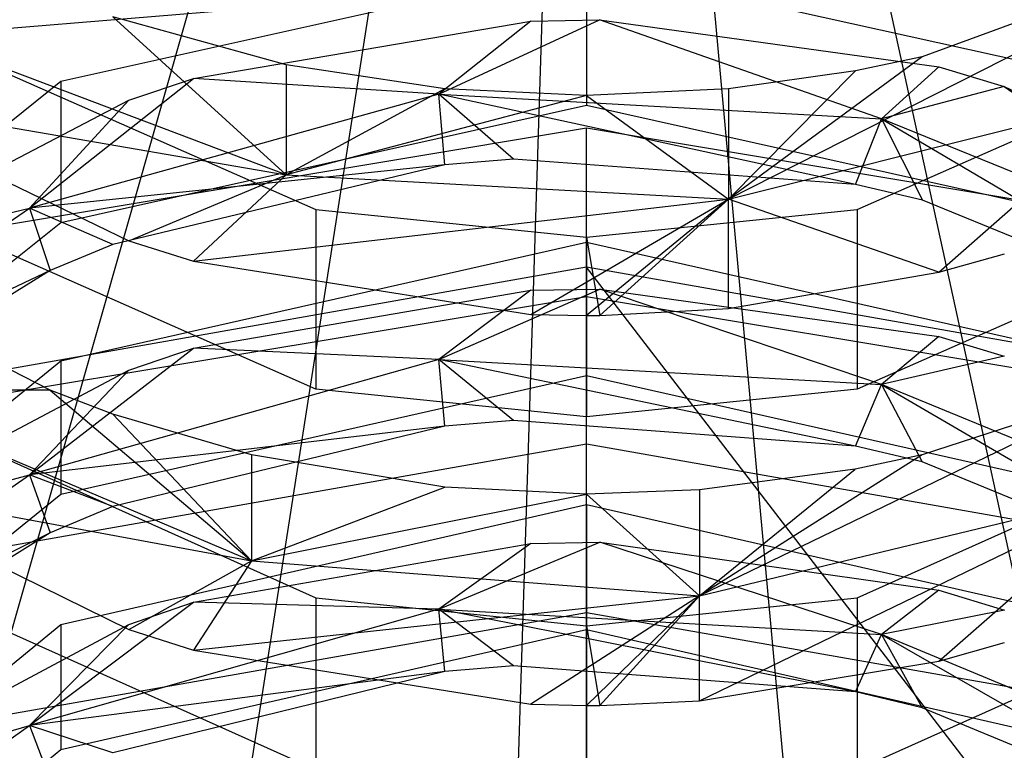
# Model space of a CAD drawing. Extents: x 0.1 to 26.5, y -19.1 to 0.
# Tile 129 of 256: x 13.151 to 13.433, y -12.388 to -12.179. Entities that reach past the tile are written whole.
import ezdxf

# ---------------------------------------------------------------- set-up
doc = ezdxf.new("R2010")
doc.units = 0
doc.header["$LTSCALE"] = 2.54
doc.layers.get('0').update_dxf_attribs({"linetype": 'CONTINUOUS'})

# ---------------------------------------------------------------- blocks, each defined once
blk = doc.blocks.new('7777_STL')
at = {"color": 0}
for p, q in [((13.22246, -12.09582, 37.93687), (13.13256, -12.41064, 37.89396)), ((13.22246, -12.09582, 37.93687), (13.13256, -12.41064, 37.89396)), ((13.38345, -12.10094, 37.93687), (13.45318, -12.42082, 37.89396)), ((13.38345, -12.10094, 37.93687), (13.45318, -12.42082, 37.89396)), ((13.26217, -12.10456, 37.93687), (13.21163, -12.42803, 37.89396)), ((13.26217, -12.10456, 37.93687), (13.21163, -12.42803, 37.89396)), ((13.34327, -12.10713, 37.93687), (13.37317, -12.43317, 37.89396)), ((13.34327, -12.10713, 37.93687), (13.37317, -12.43317, 37.89396)), ((13.29224, -12.43558, 37.89396), (13.30264, -12.10835, 37.93687)), ((13.29224, -12.43558, 37.89396), (13.30264, -12.10835, 37.93687)), ((13.49865, -12.15697, 13.1134), (13.35369, -12.23057, 13.09446)), ((13.49865, -12.15697, 13.1134), (13.35369, -12.23057, 13.09446)), ((13.49865, -12.15697, 13.1134), (13.40905, -12.18986, 13.13583)), ((13.49865, -12.15697, 13.1134), (13.40905, -12.18986, 13.13583)), ((13.31313, -12.16342, 11.84831), (13.16287, -12.19695, 11.86403)), ((13.31313, -12.16342, 11.84831), (13.16287, -12.19695, 11.86403)), ((13.46339, -12.19695, 11.86403), (13.31313, -12.16342, 11.84831)), ((13.31313, -12.16342, 11.84831), (13.31313, -12.20368, 11.76246)), ((13.46339, -12.19695, 11.86403), (13.31313, -12.16342, 11.84831)), ((13.31313, -12.16342, 11.84831), (13.31313, -12.20368, 11.76246)), ((13.31313, -12.1681, 3.21974), (13.11859, -12.18422, 3.21974)), ((13.31313, -12.1681, 3.21974), (13.11859, -12.18422, 3.21974)), ((13.09872, -12.17305, 12.98941), (13.23575, -12.23352, 13.02835)), ((13.09872, -12.17305, 12.98941), (13.23575, -12.23352, 13.02835)), ((13.39051, -12.23352, 13.02835), (13.52754, -12.17305, 12.98941)), ((13.39051, -12.23352, 13.02835), (13.52754, -12.17305, 12.98941)), ((13.2273, -12.1921, 13.13736), (13.17776, -12.17843, 13.12804)), ((13.17776, -12.17843, 13.12804), (13.2273, -12.22361, 13.08988)), ((13.17776, -12.17843, 13.12804), (13.2273, -12.22361, 13.08988)), ((13.2273, -12.1921, 13.13736), (13.17776, -12.17843, 13.12804)), ((13.20081, -12.19605, 11.75888), (13.29717, -12.17962, 11.75117)), ((13.20081, -12.19605, 11.75888), (13.29717, -12.17962, 11.75117)), ((13.27087, -12.20051, 11.71039), (13.31687, -12.17931, 11.75103)), ((13.27087, -12.20051, 11.71039), (13.31687, -12.17931, 11.75103)), ((13.29717, -12.17962, 11.75117), (13.27087, -12.20051, 11.71039)), ((13.29717, -12.17962, 11.75117), (13.27087, -12.20051, 11.71039)), ((13.29717, -12.17962, 11.75117), (13.31687, -12.17931, 11.75103)), ((13.29717, -12.17962, 11.75117), (13.31687, -12.17931, 11.75103)), ((13.31687, -12.17931, 11.75103), (13.4138, -12.19268, 11.7573)), ((13.39744, -12.20758, 11.71357), (13.31687, -12.17931, 11.75103)), ((13.39744, -12.20758, 11.71357), (13.31687, -12.17931, 11.75103)), ((13.31687, -12.17931, 11.75103), (13.4138, -12.19268, 11.7573)), ((13.2273, -12.22361, 13.08988), (13.1151, -12.18124, 13.06199)), ((13.2273, -12.22361, 13.08988), (13.1151, -12.18124, 13.06199)), ((13.27259, -12.19899, 13.14205), (13.2273, -12.1921, 13.13736)), ((13.2273, -12.1921, 13.13736), (13.2273, -12.22361, 13.08988)), ((13.2273, -12.1921, 13.13736), (13.2273, -12.22361, 13.08988)), ((13.27259, -12.19899, 13.14205), (13.2273, -12.1921, 13.13736)), ((13.40905, -12.18986, 13.13583), (13.35369, -12.23057, 13.09446)), ((13.40905, -12.18986, 13.13583), (13.35369, -12.23057, 13.09446)), ((13.40905, -12.18986, 13.13583), (13.38995, -12.19388, 13.13857)), ((13.40905, -12.18986, 13.13583), (13.38995, -12.19388, 13.13857)), ((13.38995, -12.19388, 13.13857), (13.35369, -12.19898, 13.14205)), ((13.35369, -12.23057, 13.09446), (13.38995, -12.19388, 13.13857)), ((13.35369, -12.23057, 13.09446), (13.38995, -12.19388, 13.13857)), ((13.38995, -12.19388, 13.13857), (13.35369, -12.19898, 13.14205)), ((13.4138, -12.19268, 11.7573), (13.39744, -12.20758, 11.71357)), ((13.4138, -12.19268, 11.7573), (13.39744, -12.20758, 11.71357)), ((13.4138, -12.19268, 11.7573), (13.43251, -12.1983, 11.75993)), ((13.4138, -12.19268, 11.7573), (13.43251, -12.1983, 11.75993)), ((13.16287, -12.19695, 11.86403), (13.04703, -12.28986, 11.90761)), ((13.16287, -12.19695, 11.86403), (13.04703, -12.28986, 11.90761)), ((13.15396, -12.23309, 11.72503), (13.20081, -12.19605, 11.75888)), ((13.15396, -12.23309, 11.72503), (13.20081, -12.19605, 11.75888)), ((13.16287, -12.19695, 11.86403), (13.16287, -12.23721, 11.77818)), ((13.16287, -12.19695, 11.86403), (13.16287, -12.23721, 11.77818)), ((13.18234, -12.20225, 11.76178), (13.20081, -12.19605, 11.75888)), ((13.18234, -12.20225, 11.76178), (13.20081, -12.19605, 11.75888)), ((13.27087, -12.20051, 11.71039), (13.20081, -12.19605, 11.75888)), ((13.27087, -12.20051, 11.71039), (13.20081, -12.19605, 11.75888)), ((13.27087, -12.20051, 11.71039), (13.15396, -12.23309, 11.72503)), ((13.27087, -12.20051, 11.71039), (13.15396, -12.23309, 11.72503)), ((13.27259, -12.19899, 13.14205), (13.2273, -12.22361, 13.08988)), ((13.27259, -12.19899, 13.14205), (13.2273, -12.22361, 13.08988)), ((13.39, -12.2264, 11.66694), (13.27087, -12.20051, 11.71039)), ((13.27087, -12.20051, 11.71039), (13.39744, -12.20758, 11.71357)), ((13.27087, -12.20051, 11.71039), (13.39744, -12.20758, 11.71357)), ((13.29227, -12.21914, 11.66376), (13.27087, -12.20051, 11.71039)), ((13.39, -12.2264, 11.66694), (13.27087, -12.20051, 11.71039)), ((13.29227, -12.21914, 11.66376), (13.27087, -12.20051, 11.71039)), ((13.27264, -12.22072, 11.66446), (13.27087, -12.20051, 11.71039)), ((13.27264, -12.22072, 11.66446), (13.27087, -12.20051, 11.71039)), ((13.31313, -12.20093, 13.14338), (13.27259, -12.19899, 13.14205)), ((13.31313, -12.20093, 13.14338), (13.27259, -12.19899, 13.14205)), ((13.35369, -12.19898, 13.14205), (13.31313, -12.20093, 13.14338)), ((13.35369, -12.19898, 13.14205), (13.31313, -12.20093, 13.14338)), ((13.35369, -12.19898, 13.14205), (13.35369, -12.23057, 13.09446)), ((13.35369, -12.19898, 13.14205), (13.35369, -12.23057, 13.09446)), ((13.43251, -12.1983, 11.75993), (13.39744, -12.20758, 11.71357)), ((13.43251, -12.1983, 11.75993), (13.39744, -12.20758, 11.71357)), ((13.43251, -12.1983, 11.75993), (13.50996, -12.25344, 11.73417)), ((13.43251, -12.1983, 11.75993), (13.50996, -12.25344, 11.73417)), ((13.43251, -12.1983, 11.75993), (13.51909, -12.23996, 11.77947)), ((13.43251, -12.1983, 11.75993), (13.51909, -12.23996, 11.77947)), ((13.09742, -12.24662, 11.7826), (13.18234, -12.20225, 11.76178)), ((13.09742, -12.24662, 11.7826), (13.18234, -12.20225, 11.76178)), ((13.09744, -12.20131, 13.00761), (13.2273, -12.22361, 13.08988)), ((13.09744, -12.20131, 13.00761), (13.18236, -12.24251, 13.03414)), ((13.09744, -12.20131, 13.00761), (13.2273, -12.22361, 13.08988)), ((13.09744, -12.20131, 13.00761), (13.18236, -12.24251, 13.03414)), ((13.15396, -12.23309, 11.72503), (13.18234, -12.20225, 11.76178)), ((13.15396, -12.23309, 11.72503), (13.18234, -12.20225, 11.76178)), ((13.31313, -12.20093, 13.14338), (13.2273, -12.22361, 13.08988)), ((13.31313, -12.20093, 13.14338), (13.2273, -12.22361, 13.08988)), ((13.31313, -12.20093, 13.14338), (13.35369, -12.23057, 13.09446)), ((13.31313, -12.20093, 13.14338), (13.35369, -12.23057, 13.09446)), ((13.35369, -12.23057, 13.09446), (13.47077, -12.2012, 13.07513)), ((13.35369, -12.23057, 13.09446), (13.47077, -12.2012, 13.07513)), ((13.41382, -12.25138, 13.03985), (13.47077, -12.2012, 13.07513)), ((13.41382, -12.25138, 13.03985), (13.47077, -12.2012, 13.07513)), ((13.16287, -12.23721, 11.77818), (13.31313, -12.20368, 11.76246)), ((13.16287, -12.23721, 11.77818), (13.31313, -12.20368, 11.76246)), ((13.31313, -12.20368, 11.76246), (13.46339, -12.23721, 11.77818)), ((13.31313, -12.20368, 11.76246), (13.46339, -12.23721, 11.77818)), ((13.39, -12.2264, 11.66694), (13.39744, -12.20758, 11.71357)), ((13.39, -12.2264, 11.66694), (13.39744, -12.20758, 11.71357)), ((13.50996, -12.25344, 11.73417), (13.39744, -12.20758, 11.71357)), ((13.39744, -12.20758, 11.71357), (13.40909, -12.23085, 11.66889)), ((13.39744, -12.20758, 11.71357), (13.40909, -12.23085, 11.66889)), ((13.39744, -12.20758, 11.71357), (13.49869, -12.26734, 11.68484)), ((13.39744, -12.20758, 11.71357), (13.49869, -12.26734, 11.68484)), ((13.50996, -12.25344, 11.73417), (13.39744, -12.20758, 11.71357)), ((13.31313, -12.21027, 3.35974), (12.94306, -12.27202, 3.35974)), ((13.31313, -12.21027, 3.35974), (12.94306, -12.27202, 3.35974)), ((13.31313, -12.25845, 3.51971), (13.31313, -12.21027, 3.35974)), ((13.6832, -12.27202, 3.35974), (13.31313, -12.21027, 3.35974)), ((13.31313, -12.25845, 3.51971), (13.31313, -12.21027, 3.35974)), ((13.6832, -12.27202, 3.35974), (13.31313, -12.21027, 3.35974)), ((13.29227, -12.21914, 11.66376), (13.27264, -12.22072, 11.66446)), ((13.29227, -12.21914, 11.66376), (13.27264, -12.22072, 11.66446)), ((13.39, -12.2264, 11.66694), (13.29227, -12.21914, 11.66376)), ((13.39, -12.2264, 11.66694), (13.29227, -12.21914, 11.66376)), ((13.27264, -12.22072, 11.66446), (13.15396, -12.23309, 11.72503)), ((13.27264, -12.22072, 11.66446), (13.15396, -12.23309, 11.72503)), ((13.27264, -12.22072, 11.66446), (13.17779, -12.24351, 11.67442)), ((13.27264, -12.22072, 11.66446), (13.17779, -12.24351, 11.67442)), ((13.23575, -12.28486, 12.94863), (13.09872, -12.22439, 12.90969)), ((13.23575, -12.28486, 12.94863), (13.09872, -12.22439, 12.90969)), ((13.18236, -12.24251, 13.03414), (13.2273, -12.22361, 13.08988)), ((13.18236, -12.24251, 13.03414), (13.2273, -12.22361, 13.08988)), ((13.20084, -12.24826, 13.03785), (13.2273, -12.22361, 13.08988)), ((13.20084, -12.24826, 13.03785), (13.2273, -12.22361, 13.08988)), ((13.2273, -12.22361, 13.08988), (13.35369, -12.23057, 13.09446)), ((13.2273, -12.22361, 13.08988), (13.35369, -12.23057, 13.09446)), ((13.52754, -12.22439, 12.90969), (13.39051, -12.28486, 12.94863)), ((13.52754, -12.22439, 12.90969), (13.39051, -12.28486, 12.94863)), ((13.40909, -12.23085, 11.66889), (13.39, -12.2264, 11.66694)), ((13.40909, -12.23085, 11.66889), (13.39, -12.2264, 11.66694)), ((13.20084, -12.24826, 13.03785), (13.35369, -12.23057, 13.09446)), ((13.20084, -12.24826, 13.03785), (13.35369, -12.23057, 13.09446)), ((13.29719, -12.26351, 13.04767), (13.35369, -12.23057, 13.09446)), ((13.29719, -12.26351, 13.04767), (13.35369, -12.23057, 13.09446)), ((13.35369, -12.23057, 13.09446), (13.31313, -12.26382, 13.04787)), ((13.35369, -12.23057, 13.09446), (13.31313, -12.26382, 13.04787)), ((13.3169, -12.2638, 13.04786), (13.35369, -12.23057, 13.09446)), ((13.3169, -12.2638, 13.04786), (13.35369, -12.23057, 13.09446)), ((13.35369, -12.26184, 13.04659), (13.35369, -12.23057, 13.09446)), ((13.35369, -12.26184, 13.04659), (13.35369, -12.23057, 13.09446)), ((13.41382, -12.25138, 13.03985), (13.35369, -12.23057, 13.09446)), ((13.41382, -12.25138, 13.03985), (13.35369, -12.23057, 13.09446)), ((13.49869, -12.26734, 11.68484), (13.40909, -12.23085, 11.66889)), ((13.49869, -12.26734, 11.68484), (13.40909, -12.23085, 11.66889)), ((13.05686, -12.29998, 11.75508), (13.15396, -12.23309, 11.72503)), ((13.05686, -12.29998, 11.75508), (13.15396, -12.23309, 11.72503)), ((13.09742, -12.24662, 11.7826), (13.15396, -12.23309, 11.72503)), ((13.09742, -12.24662, 11.7826), (13.15396, -12.23309, 11.72503)), ((13.15396, -12.23309, 11.72503), (13.15983, -12.25096, 11.67767)), ((13.17779, -12.24351, 11.67442), (13.15396, -12.23309, 11.72503)), ((13.17779, -12.24351, 11.67442), (13.15396, -12.23309, 11.72503)), ((13.15396, -12.23309, 11.72503), (13.15983, -12.25096, 11.67767)), ((13.23575, -12.23352, 13.02835), (13.31313, -12.24142, 13.03344)), ((13.23575, -12.23352, 13.02835), (13.31313, -12.24142, 13.03344)), ((13.23575, -12.23352, 13.02835), (13.23575, -12.28486, 12.94863)), ((13.23575, -12.23352, 13.02835), (13.23575, -12.28486, 12.94863)), ((13.31313, -12.24142, 13.03344), (13.39051, -12.23352, 13.02835)), ((13.31313, -12.24142, 13.03344), (13.39051, -12.23352, 13.02835)), ((13.39051, -12.23352, 13.02835), (13.39051, -12.28486, 12.94863)), ((13.39051, -12.23352, 13.02835), (13.39051, -12.28486, 12.94863)), ((13.04703, -12.33013, 11.82176), (13.16287, -12.23721, 11.77818)), ((13.04703, -12.33013, 11.82176), (13.16287, -12.23721, 11.77818)), ((13.18236, -12.24251, 13.03414), (13.20084, -12.24826, 13.03785)), ((13.18236, -12.24251, 13.03414), (13.20084, -12.24826, 13.03785)), ((13.31313, -12.24142, 13.03344), (13.3169, -12.2638, 13.04786)), ((13.31313, -12.26382, 13.04787), (13.31313, -12.24142, 13.03344)), ((13.31313, -12.24142, 13.03344), (13.31313, -12.29276, 12.95372)), ((13.31313, -12.24142, 13.03344), (13.31313, -12.29276, 12.95372)), ((13.17779, -12.24351, 11.67442), (13.15983, -12.25096, 11.67767)), ((13.17779, -12.24351, 11.67442), (13.15983, -12.25096, 11.67767)), ((13.31313, -12.24297, 11.67418), (13.16287, -12.27691, 11.68902)), ((13.31313, -12.24297, 11.67418), (13.16287, -12.27691, 11.68902)), ((13.46339, -12.27691, 11.68902), (13.31313, -12.24297, 11.67418)), ((13.31313, -12.24297, 11.67418), (13.31313, -12.28095, 11.5873)), ((13.46339, -12.27691, 11.68902), (13.31313, -12.24297, 11.67418)), ((13.31313, -12.24297, 11.67418), (13.31313, -12.28095, 11.5873)), ((13.20084, -12.24826, 13.03785), (13.29719, -12.26351, 13.04767)), ((13.20084, -12.24826, 13.03785), (13.29719, -12.26351, 13.04767)), ((13.41382, -12.25138, 13.03985), (13.43253, -12.24616, 13.0365)), ((13.41382, -12.25138, 13.03985), (13.43253, -12.24616, 13.0365)), ((13.31313, -12.25, 0.15965), (12.9369, -12.31634, 0.15965)), ((13.31313, -12.25, 0.15965), (12.9369, -12.31634, 0.15965)), ((13.15983, -12.25096, 11.67767), (13.05686, -12.29998, 11.75508)), ((13.15983, -12.25096, 11.67767), (13.05686, -12.29998, 11.75508)), ((13.15983, -12.25096, 11.67767), (13.07857, -12.30123, 11.69965)), ((13.15983, -12.25096, 11.67767), (13.07857, -12.30123, 11.69965)), ((13.68935, -12.31634, 0.15965), (13.31313, -12.25, 0.15965)), ((13.4785, -12.46532, 0.44424), (13.31313, -12.25, 0.15965)), ((13.68935, -12.31634, 0.15965), (13.31313, -12.25, 0.15965)), ((13.4785, -12.46532, 0.44424), (13.31313, -12.25, 0.15965)), ((13.31313, -12.45, 0.44424), (13.31313, -12.25, 0.15965)), ((13.31313, -12.45, 0.44424), (13.31313, -12.25, 0.15965)), ((13.35369, -12.26184, 13.04659), (13.41382, -12.25138, 13.03985)), ((13.35369, -12.26184, 13.04659), (13.41382, -12.25138, 13.03985)), ((13.15981, -12.28518, 12.94884), (13.1022, -12.25548, 12.92971)), ((13.15981, -12.28518, 12.94884), (13.1022, -12.25548, 12.92971)), ((13.20082, -12.2732, 11.58391), (13.29718, -12.25658, 11.57665)), ((13.20082, -12.2732, 11.58391), (13.29718, -12.25658, 11.57665)), ((13.27087, -12.27641, 11.53526), (13.31688, -12.25627, 11.57651)), ((13.27087, -12.27641, 11.53526), (13.31688, -12.25627, 11.57651)), ((13.29718, -12.25658, 11.57665), (13.27087, -12.27641, 11.53526)), ((13.29718, -12.25658, 11.57665), (13.27087, -12.27641, 11.53526)), ((13.29718, -12.25658, 11.57665), (13.31688, -12.25627, 11.57651)), ((13.29718, -12.25658, 11.57665), (13.31688, -12.25627, 11.57651)), ((13.31688, -12.25627, 11.57651), (13.41381, -12.2698, 11.58243)), ((13.39744, -12.28356, 11.53825), (13.31688, -12.25627, 11.57651)), ((13.39744, -12.28356, 11.53825), (13.31688, -12.25627, 11.57651)), ((13.31688, -12.25627, 11.57651), (13.41381, -12.2698, 11.58243)), ((13.31313, -12.25845, 3.51971), (12.9587, -12.31759, 3.51971)), ((13.31313, -12.25845, 3.51971), (12.9587, -12.31759, 3.51971)), ((13.66755, -12.31759, 3.51971), (13.31313, -12.25845, 3.51971)), ((13.66755, -12.31759, 3.51971), (13.31313, -12.25845, 3.51971)), ((13.3169, -12.2638, 13.04786), (13.35369, -12.26184, 13.04659)), ((13.3169, -12.2638, 13.04786), (13.35369, -12.26184, 13.04659)), ((13.29719, -12.26351, 13.04767), (13.31313, -12.26382, 13.04787)), ((13.29719, -12.26351, 13.04767), (13.31313, -12.26382, 13.04787)), ((13.31313, -12.26382, 13.04787), (13.3169, -12.2638, 13.04786)), ((13.41381, -12.2698, 11.58243), (13.39744, -12.28356, 11.53825)), ((13.41381, -12.2698, 11.58243), (13.39744, -12.28356, 11.53825)), ((13.41381, -12.2698, 11.58243), (13.43252, -12.27548, 11.58491)), ((13.41381, -12.2698, 11.58243), (13.43252, -12.27548, 11.58491)), ((13.15396, -12.30937, 11.54904), (13.20082, -12.2732, 11.58391)), ((13.15396, -12.30937, 11.54904), (13.20082, -12.2732, 11.58391)), ((13.18235, -12.27948, 11.58665), (13.20082, -12.2732, 11.58391)), ((13.18235, -12.27948, 11.58665), (13.20082, -12.2732, 11.58391)), ((13.27087, -12.27641, 11.53526), (13.20082, -12.2732, 11.58391)), ((13.27087, -12.27641, 11.53526), (13.20082, -12.2732, 11.58391)), ((13.27087, -12.27641, 11.53526), (13.15396, -12.30937, 11.54904)), ((13.27087, -12.27641, 11.53526), (13.15396, -12.30937, 11.54904)), ((13.38999, -12.30117, 11.49109), (13.27087, -12.27641, 11.53526)), ((13.27087, -12.27641, 11.53526), (13.39744, -12.28356, 11.53825)), ((13.27087, -12.27641, 11.53526), (13.39744, -12.28356, 11.53825)), ((13.29226, -12.29383, 11.48811), (13.27087, -12.27641, 11.53526)), ((13.38999, -12.30117, 11.49109), (13.27087, -12.27641, 11.53526)), ((13.29226, -12.29383, 11.48811), (13.27087, -12.27641, 11.53526)), ((13.27262, -12.29543, 11.48876), (13.27087, -12.27641, 11.53526)), ((13.27262, -12.29543, 11.48876), (13.27087, -12.27641, 11.53526)), ((13.43252, -12.27548, 11.58491), (13.39744, -12.28356, 11.53825)), ((13.43252, -12.27548, 11.58491), (13.39744, -12.28356, 11.53825)), ((13.16287, -12.27691, 11.68902), (13.04703, -12.37094, 11.73012)), ((13.16287, -12.27691, 11.68902), (13.04703, -12.37094, 11.73012)), ((13.16287, -12.27691, 11.68902), (13.16287, -12.31488, 11.60213)), ((13.16287, -12.27691, 11.68902), (13.16287, -12.31488, 11.60213)), ((13.09743, -12.32439, 11.60628), (13.18235, -12.27948, 11.58665)), ((13.09743, -12.32439, 11.60628), (13.18235, -12.27948, 11.58665)), ((13.15396, -12.30937, 11.54904), (13.18235, -12.27948, 11.58665)), ((13.15396, -12.30937, 11.54904), (13.18235, -12.27948, 11.58665)), ((13.16287, -12.31488, 11.60213), (13.31313, -12.28095, 11.5873)), ((13.16287, -12.31488, 11.60213), (13.31313, -12.28095, 11.5873)), ((13.31313, -12.28095, 11.5873), (13.46339, -12.31488, 11.60213)), ((13.31313, -12.28095, 11.5873), (13.46339, -12.31488, 11.60213)), ((13.09872, -12.28304, 12.81474), (13.23575, -12.34451, 12.85206)), ((13.09872, -12.28304, 12.81474), (13.23575, -12.34451, 12.85206)), ((13.31313, -12.29276, 12.95372), (13.23575, -12.28486, 12.94863)), ((13.31313, -12.29276, 12.95372), (13.23575, -12.28486, 12.94863)), ((13.39051, -12.28486, 12.94863), (13.31313, -12.29276, 12.95372)), ((13.39051, -12.28486, 12.94863), (13.31313, -12.29276, 12.95372)), ((13.46914, -12.28407, 12.94812), (13.34542, -12.34401, 12.91872)), ((13.46914, -12.28407, 12.94812), (13.34542, -12.34401, 12.91872)), ((13.38999, -12.30117, 11.49109), (13.39744, -12.28356, 11.53825)), ((13.38999, -12.30117, 11.49109), (13.39744, -12.28356, 11.53825)), ((13.39051, -12.34451, 12.85206), (13.52754, -12.28304, 12.81474)), ((13.39051, -12.34451, 12.85206), (13.52754, -12.28304, 12.81474)), ((13.50996, -12.32995, 11.55765), (13.39744, -12.28356, 11.53825)), ((13.39744, -12.28356, 11.53825), (13.40908, -12.30568, 11.49293)), ((13.39744, -12.28356, 11.53825), (13.40908, -12.30568, 11.49293)), ((13.39744, -12.28356, 11.53825), (13.49868, -12.34257, 11.50792)), ((13.39744, -12.28356, 11.53825), (13.49868, -12.34257, 11.50792)), ((13.50996, -12.32995, 11.55765), (13.39744, -12.28356, 11.53825)), ((13.46914, -12.28407, 12.94812), (13.40905, -12.30365, 12.96073)), ((13.46914, -12.28407, 12.94812), (13.40905, -12.30365, 12.96073)), ((13.15981, -12.28518, 12.94884), (13.1022, -12.28523, 12.88221)), ((13.15981, -12.28518, 12.94884), (13.1022, -12.28523, 12.88221)), ((13.1022, -12.28523, 12.88221), (13.21734, -12.33393, 12.91246)), ((13.1022, -12.28523, 12.88221), (13.21734, -12.33393, 12.91246)), ((13.17776, -12.29202, 12.95324), (13.15981, -12.28518, 12.94884)), ((13.15981, -12.28518, 12.94884), (13.21734, -12.33393, 12.91246)), ((13.15981, -12.28518, 12.94884), (13.21734, -12.33393, 12.91246)), ((13.17776, -12.29202, 12.95324), (13.15981, -12.28518, 12.94884)), ((13.21734, -12.30368, 12.96076), (13.17776, -12.29202, 12.95324)), ((13.17776, -12.29202, 12.95324), (13.21734, -12.33393, 12.91246)), ((13.17776, -12.29202, 12.95324), (13.21734, -12.33393, 12.91246)), ((13.21734, -12.30368, 12.96076), (13.17776, -12.29202, 12.95324)), ((13.27262, -12.29543, 11.48876), (13.15396, -12.30937, 11.54904)), ((13.27262, -12.29543, 11.48876), (13.15396, -12.30937, 11.54904)), ((13.27262, -12.29543, 11.48876), (13.17778, -12.31848, 11.49813)), ((13.27262, -12.29543, 11.48876), (13.17778, -12.31848, 11.49813)), ((13.29226, -12.29383, 11.48811), (13.27262, -12.29543, 11.48876)), ((13.29226, -12.29383, 11.48811), (13.27262, -12.29543, 11.48876)), ((13.38999, -12.30117, 11.49109), (13.29226, -12.29383, 11.48811)), ((13.38999, -12.30117, 11.49109), (13.29226, -12.29383, 11.48811)), ((13.31313, -12.30062, 3.65971), (12.95422, -12.36391, 3.65971)), ((13.31313, -12.30062, 3.65971), (12.95422, -12.36391, 3.65971)), ((13.67204, -12.36391, 3.65971), (13.31313, -12.30062, 3.65971)), ((13.31313, -12.3488, 3.81968), (13.31313, -12.30062, 3.65971)), ((13.31313, -12.3488, 3.81968), (13.31313, -12.30062, 3.65971)), ((13.67204, -12.36391, 3.65971), (13.31313, -12.30062, 3.65971)), ((13.40908, -12.30568, 11.49293), (13.38999, -12.30117, 11.49109)), ((13.40908, -12.30568, 11.49293), (13.38999, -12.30117, 11.49109)), ((13.27259, -12.31294, 12.96671), (13.21734, -12.30368, 12.96076)), ((13.21734, -12.30368, 12.96076), (13.21734, -12.33393, 12.91246)), ((13.21734, -12.30368, 12.96076), (13.21734, -12.33393, 12.91246)), ((13.27259, -12.31294, 12.96671), (13.21734, -12.30368, 12.96076)), ((13.40905, -12.30365, 12.96073), (13.34542, -12.34401, 12.91872)), ((13.40905, -12.30365, 12.96073), (13.34542, -12.34401, 12.91872)), ((13.40905, -12.30365, 12.96073), (13.38994, -12.30774, 12.96337)), ((13.40905, -12.30365, 12.96073), (13.38994, -12.30774, 12.96337)), ((13.49868, -12.34257, 11.50792), (13.40908, -12.30568, 11.49293)), ((13.49868, -12.34257, 11.50792), (13.40908, -12.30568, 11.49293)), ((13.05686, -12.37701, 11.57732), (13.15396, -12.30937, 11.54904)), ((13.05686, -12.37701, 11.57732), (13.15396, -12.30937, 11.54904)), ((13.09743, -12.32439, 11.60628), (13.15396, -12.30937, 11.54904)), ((13.09743, -12.32439, 11.60628), (13.15396, -12.30937, 11.54904)), ((13.15396, -12.30937, 11.54904), (13.15983, -12.32601, 11.50119)), ((13.17778, -12.31848, 11.49813), (13.15396, -12.30937, 11.54904)), ((13.17778, -12.31848, 11.49813), (13.15396, -12.30937, 11.54904)), ((13.15396, -12.30937, 11.54904), (13.15983, -12.32601, 11.50119)), ((13.38994, -12.30774, 12.96337), (13.34542, -12.31366, 12.96718)), ((13.34542, -12.34401, 12.91872), (13.38994, -12.30774, 12.96337)), ((13.34542, -12.34401, 12.91872), (13.38994, -12.30774, 12.96337)), ((13.38994, -12.30774, 12.96337), (13.34542, -12.31366, 12.96718)), ((13.09744, -12.31176, 12.83218), (13.21734, -12.33393, 12.91246)), ((13.09744, -12.31176, 12.83218), (13.21734, -12.33393, 12.91246)), ((13.09744, -12.31176, 12.83218), (13.18236, -12.35365, 12.85761)), ((13.09744, -12.31176, 12.83218), (13.18236, -12.35365, 12.85761)), ((13.21734, -12.33393, 12.91246), (13.27259, -12.31294, 12.96671)), ((13.21734, -12.33393, 12.91246), (13.27259, -12.31294, 12.96671)), ((13.31313, -12.31492, 12.96799), (13.27259, -12.31294, 12.96671)), ((13.31313, -12.31492, 12.96799), (13.27259, -12.31294, 12.96671)), ((13.04703, -12.40891, 11.64323), (13.16287, -12.31488, 11.60213)), ((13.04703, -12.40891, 11.64323), (13.16287, -12.31488, 11.60213)), ((13.21734, -12.33393, 12.91246), (13.31313, -12.31492, 12.96799)), ((13.21734, -12.33393, 12.91246), (13.31313, -12.31492, 12.96799)), ((13.34542, -12.31366, 12.96718), (13.31313, -12.31492, 12.96799)), ((13.34542, -12.31366, 12.96718), (13.31313, -12.31492, 12.96799)), ((13.31313, -12.31492, 12.96799), (13.34542, -12.34401, 12.91872)), ((13.31313, -12.31492, 12.96799), (13.34542, -12.34401, 12.91872)), ((13.34542, -12.31366, 12.96718), (13.34542, -12.34401, 12.91872)), ((13.34542, -12.31366, 12.96718), (13.34542, -12.34401, 12.91872)), ((13.34542, -12.34401, 12.91872), (13.46914, -12.31411, 12.90015)), ((13.34542, -12.37404, 12.86999), (13.46914, -12.31411, 12.90015)), ((13.34542, -12.34401, 12.91872), (13.46914, -12.31411, 12.90015)), ((13.34542, -12.37404, 12.86999), (13.46914, -12.31411, 12.90015)), ((13.41383, -12.36267, 12.86309), (13.46914, -12.31411, 12.90015)), ((13.41383, -12.36267, 12.86309), (13.46914, -12.31411, 12.90015)), ((13.17778, -12.31848, 11.49813), (13.15983, -12.32601, 11.50119)), ((13.17778, -12.31848, 11.49813), (13.15983, -12.32601, 11.50119)), ((13.31313, -12.31796, 11.49792), (13.16287, -12.35227, 11.51186)), ((13.31313, -12.31796, 11.49792), (13.16287, -12.35227, 11.51186)), ((13.46339, -12.35227, 11.51186), (13.31313, -12.31796, 11.49792)), ((13.31313, -12.31796, 11.49792), (13.31313, -12.35365, 11.41007)), ((13.46339, -12.35227, 11.51186), (13.31313, -12.31796, 11.49792)), ((13.31313, -12.31796, 11.49792), (13.31313, -12.35365, 11.41007)), ((13.15983, -12.32601, 11.50119), (13.05686, -12.37701, 11.57732)), ((13.15983, -12.32601, 11.50119), (13.05686, -12.37701, 11.57732)), ((13.15983, -12.32601, 11.50119), (13.07857, -12.37684, 11.52184)), ((13.15983, -12.32601, 11.50119), (13.07857, -12.37684, 11.52184)), ((13.20083, -12.3458, 11.40688), (13.29719, -12.32899, 11.40005)), ((13.20083, -12.3458, 11.40688), (13.29719, -12.32899, 11.40005)), ((13.27088, -12.34779, 11.35806), (13.31689, -12.32867, 11.39992)), ((13.27088, -12.34779, 11.35806), (13.31689, -12.32867, 11.39992)), ((13.29719, -12.32899, 11.40005), (13.27088, -12.34779, 11.35806)), ((13.29719, -12.32899, 11.40005), (13.27088, -12.34779, 11.35806)), ((13.29719, -12.32899, 11.40005), (13.31689, -12.32867, 11.39992)), ((13.29719, -12.32899, 11.40005), (13.31689, -12.32867, 11.39992)), ((13.31689, -12.32867, 11.39992), (13.41382, -12.34236, 11.40548)), ((13.39744, -12.35501, 11.36086), (13.31689, -12.32867, 11.39992)), ((13.39744, -12.35501, 11.36086), (13.31689, -12.32867, 11.39992)), ((13.31689, -12.32867, 11.39992), (13.41382, -12.34236, 11.40548)), ((13.23575, -12.39372, 12.77101), (13.09872, -12.33225, 12.73369)), ((13.23575, -12.39372, 12.77101), (13.09872, -12.33225, 12.73369)), ((13.52754, -12.33225, 12.73369), (13.39051, -12.39372, 12.77101)), ((13.52754, -12.33225, 12.73369), (13.39051, -12.39372, 12.77101)), ((13.18236, -12.35365, 12.85761), (13.21734, -12.33393, 12.91246)), ((13.18236, -12.35365, 12.85761), (13.21734, -12.33393, 12.91246)), ((13.21734, -12.33393, 12.91246), (13.20084, -12.3595, 12.86116)), ((13.21734, -12.33393, 12.91246), (13.20084, -12.3595, 12.86116)), ((13.21734, -12.33393, 12.91246), (13.34542, -12.34401, 12.91872)), ((13.21734, -12.33393, 12.91246), (13.34542, -12.34401, 12.91872)), ((13.20084, -12.3595, 12.86116), (13.34542, -12.34401, 12.91872)), ((13.20084, -12.3595, 12.86116), (13.34542, -12.34401, 12.91872)), ((13.34542, -12.34401, 12.91872), (13.2972, -12.37501, 12.87058)), ((13.34542, -12.34401, 12.91872), (13.2972, -12.37501, 12.87058)), ((13.31313, -12.37532, 12.87077), (13.34542, -12.34401, 12.91872)), ((13.31313, -12.37532, 12.87077), (13.34542, -12.34401, 12.91872)), ((13.3169, -12.3753, 12.87076), (13.34542, -12.34401, 12.91872)), ((13.3169, -12.3753, 12.87076), (13.34542, -12.34401, 12.91872)), ((13.34542, -12.37404, 12.86999), (13.34542, -12.34401, 12.91872)), ((13.34542, -12.37404, 12.86999), (13.34542, -12.34401, 12.91872)), ((13.41382, -12.34236, 11.40548), (13.39744, -12.35501, 11.36086)), ((13.41382, -12.34236, 11.40548), (13.39744, -12.35501, 11.36086)), ((13.41382, -12.34236, 11.40548), (13.43253, -12.34811, 11.40782)), ((13.41382, -12.34236, 11.40548), (13.43253, -12.34811, 11.40782)), ((13.15397, -12.38109, 11.37098), (13.20083, -12.3458, 11.40688)), ((13.15397, -12.38109, 11.37098), (13.20083, -12.3458, 11.40688)), ((13.18236, -12.35214, 11.40945), (13.20083, -12.3458, 11.40688)), ((13.18236, -12.35214, 11.40945), (13.20083, -12.3458, 11.40688)), ((13.27088, -12.34779, 11.35806), (13.20083, -12.3458, 11.40688)), ((13.27088, -12.34779, 11.35806), (13.20083, -12.3458, 11.40688)), ((13.23575, -12.34451, 12.85206), (13.31313, -12.35255, 12.85694)), ((13.23575, -12.34451, 12.85206), (13.31313, -12.35255, 12.85694)), ((13.23575, -12.34451, 12.85206), (13.23575, -12.39372, 12.77101)), ((13.23575, -12.34451, 12.85206), (13.23575, -12.39372, 12.77101)), ((13.31313, -12.35255, 12.85694), (13.39051, -12.34451, 12.85206)), ((13.31313, -12.35255, 12.85694), (13.39051, -12.34451, 12.85206)), ((13.39051, -12.34451, 12.85206), (13.39051, -12.39372, 12.77101)), ((13.39051, -12.34451, 12.85206), (13.39051, -12.39372, 12.77101)), ((13.31313, -12.3488, 3.81968), (12.9707, -12.40918, 3.81968)), ((13.31313, -12.3488, 3.81968), (12.9707, -12.40918, 3.81968)), ((13.27088, -12.34779, 11.35806), (13.15397, -12.38109, 11.37098)), ((13.27088, -12.34779, 11.35806), (13.15397, -12.38109, 11.37098)), ((13.38997, -12.37142, 11.31322), (13.27088, -12.34779, 11.35806)), ((13.27088, -12.34779, 11.35806), (13.39744, -12.35501, 11.36086)), ((13.27088, -12.34779, 11.35806), (13.39744, -12.35501, 11.36086)), ((13.29224, -12.36401, 11.31043), (13.27088, -12.34779, 11.35806)), ((13.38997, -12.37142, 11.31322), (13.27088, -12.34779, 11.35806)), ((13.29224, -12.36401, 11.31043), (13.27088, -12.34779, 11.35806)), ((13.27261, -12.36563, 11.31104), (13.27088, -12.34779, 11.35806)), ((13.27261, -12.36563, 11.31104), (13.27088, -12.34779, 11.35806)), ((13.65556, -12.40918, 3.81968), (13.31313, -12.3488, 3.81968)), ((13.65556, -12.40918, 3.81968), (13.31313, -12.3488, 3.81968)), ((13.43253, -12.34811, 11.40782), (13.39744, -12.35501, 11.36086)), ((13.43253, -12.34811, 11.40782), (13.39744, -12.35501, 11.36086)), ((13.16287, -12.35227, 11.51186), (13.04703, -12.44734, 11.55049)), ((13.16287, -12.35227, 11.51186), (13.04703, -12.44734, 11.55049)), ((13.09744, -12.39754, 11.4279), (13.18236, -12.35214, 11.40945)), ((13.09744, -12.39754, 11.4279), (13.18236, -12.35214, 11.40945)), ((13.15397, -12.38109, 11.37098), (13.18236, -12.35214, 11.40945)), ((13.15397, -12.38109, 11.37098), (13.18236, -12.35214, 11.40945)), ((13.16287, -12.35227, 11.51186), (13.16287, -12.38796, 11.42401)), ((13.16287, -12.35227, 11.51186), (13.16287, -12.38796, 11.42401)), ((13.31313, -12.35255, 12.85694), (13.3169, -12.3753, 12.87076)), ((13.31313, -12.37532, 12.87077), (13.31313, -12.35255, 12.85694)), ((13.31313, -12.35255, 12.85694), (13.31313, -12.40176, 12.77589)), ((13.31313, -12.35255, 12.85694), (13.31313, -12.40176, 12.77589)), ((13.16287, -12.38796, 11.42401), (13.31313, -12.35365, 11.41007)), ((13.16287, -12.38796, 11.42401), (13.31313, -12.35365, 11.41007)), ((13.18236, -12.35365, 12.85761), (13.20084, -12.3595, 12.86116)), ((13.18236, -12.35365, 12.85761), (13.20084, -12.3595, 12.86116)), ((13.31313, -12.35365, 11.41007), (13.46339, -12.38796, 11.42401)), ((13.31313, -12.35365, 11.41007), (13.46339, -12.38796, 11.42401)), ((13.38997, -12.37142, 11.31322), (13.39744, -12.35501, 11.36086)), ((13.38997, -12.37142, 11.31322), (13.39744, -12.35501, 11.36086)), ((13.50995, -12.40188, 11.37905), (13.39744, -12.35501, 11.36086)), ((13.39744, -12.35501, 11.36086), (13.40906, -12.37597, 11.31494)), ((13.39744, -12.35501, 11.36086), (13.40906, -12.37597, 11.31494)), ((13.39744, -12.35501, 11.36086), (13.49866, -12.41323, 11.32898)), ((13.39744, -12.35501, 11.36086), (13.49866, -12.41323, 11.32898)), ((13.50995, -12.40188, 11.37905), (13.39744, -12.35501, 11.36086)), ((13.41383, -12.36267, 12.86309), (13.43253, -12.35737, 12.85987)), ((13.41383, -12.36267, 12.86309), (13.43253, -12.35737, 12.85987)), ((13.20084, -12.3595, 12.86116), (13.2972, -12.37501, 12.87058)), ((13.20084, -12.3595, 12.86116), (13.2972, -12.37501, 12.87058)), ((13.34542, -12.37404, 12.86999), (13.41383, -12.36267, 12.86309)), ((13.34542, -12.37404, 12.86999), (13.41383, -12.36267, 12.86309)), ((13.27261, -12.36563, 11.31104), (13.15397, -12.38109, 11.37098)), ((13.27261, -12.36563, 11.31104), (13.15397, -12.38109, 11.37098)), ((13.27261, -12.36563, 11.31104), (13.17777, -12.38891, 11.31981)), ((13.27261, -12.36563, 11.31104), (13.17777, -12.38891, 11.31981)), ((13.29224, -12.36401, 11.31043), (13.27261, -12.36563, 11.31104)), ((13.29224, -12.36401, 11.31043), (13.27261, -12.36563, 11.31104)), ((13.38997, -12.37142, 11.31322), (13.29224, -12.36401, 11.31043)), ((13.38997, -12.37142, 11.31322), (13.29224, -12.36401, 11.31043)), ((13.40906, -12.37597, 11.31494), (13.38997, -12.37142, 11.31322)), ((13.40906, -12.37597, 11.31494), (13.38997, -12.37142, 11.31322)), ((13.2972, -12.37501, 12.87058), (13.31313, -12.37532, 12.87077)), ((13.2972, -12.37501, 12.87058), (13.31313, -12.37532, 12.87077)), ((13.3169, -12.3753, 12.87076), (13.34542, -12.37404, 12.86999)), ((13.3169, -12.3753, 12.87076), (13.34542, -12.37404, 12.86999)), ((13.31313, -12.37532, 12.87077), (13.3169, -12.3753, 12.87076)), ((13.49866, -12.41323, 11.32898), (13.40906, -12.37597, 11.31494)), ((13.49866, -12.41323, 11.32898), (13.40906, -12.37597, 11.31494)), ((13.05687, -12.44944, 11.39751), (13.15397, -12.38109, 11.37098)), ((13.05687, -12.44944, 11.39751), (13.15397, -12.38109, 11.37098)), ((13.09744, -12.39754, 11.4279), (13.15397, -12.38109, 11.37098)), ((13.09744, -12.39754, 11.4279), (13.15397, -12.38109, 11.37098)), ((13.15397, -12.38109, 11.37098), (13.15982, -12.39652, 11.32268)), ((13.17777, -12.38891, 11.31981), (13.15397, -12.38109, 11.37098)), ((13.17777, -12.38891, 11.31981), (13.15397, -12.38109, 11.37098)), ((13.15397, -12.38109, 11.37098), (13.15982, -12.39652, 11.32268)), ((13.04703, -12.48304, 11.46264), (13.16287, -12.38796, 11.42401)), ((13.04703, -12.48304, 11.46264), (13.16287, -12.38796, 11.42401))]:
    blk.add_line(p, q, dxfattribs=at)
blk = doc.blocks.new('GROUP_2')
at = {"color": 0}
blk.add_blockref('7777_STL', (-0.13159, 19.10373, -0.15965), dxfattribs=at)

msp = doc.modelspace()

# ---------------------------------------------------------------- block references
at = {"color": 0}
msp.add_blockref('GROUP_2', (0.13159, -19.10373, 0.15965), dxfattribs=at)

doc.saveas('drawing.dxf')
